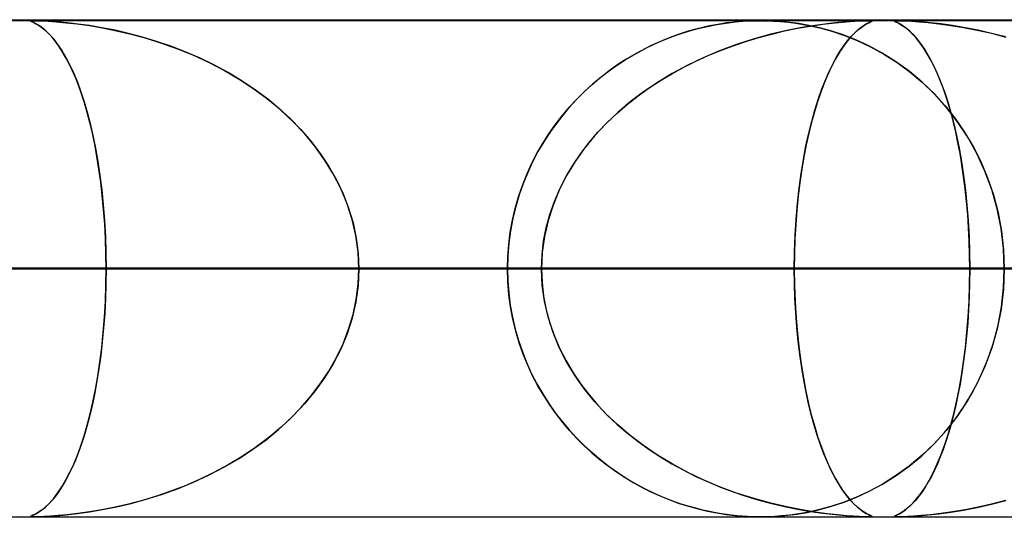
# Model space of a CAD drawing. Header units: millimetres. Extents: x -790 to 790, y -924 to 924.
# Tile 32 of 48: x 122 to 141, y 914 to 924. Entities that reach past the tile are written whole.
import ezdxf

# ---------------------------------------------------------------- set-up
doc = ezdxf.new("R2010")
doc.units = ezdxf.units.MM
doc.layers.add('HIDDEN', color=7, linetype='Continuous')
doc.layers.add('THICK', color=7, linetype='Continuous')

msp = doc.modelspace()

# ---------------------------------------------------------------- linework, layer by layer
at = {"layer": 'HIDDEN'}
for p, q in [((344.621, 923.99), (0, 923.99)), ((677, 923.99), (0, 923.99)), ((344.621, 923.99), (0, 923.99)), ((329.536, 923.98), (0, 923.98)), ((121.727, 923.975), (121.74, 923.979)), ((121.739, 923.966), (121.727, 923.975)), ((121.731, 923.977), (121.728, 923.974)), ((121.728, 923.974), (121.737, 923.967)), ((121.748, 923.979), (121.731, 923.977)), ((121.737, 923.967), (121.758, 923.957)), ((121.773, 923.95), (121.739, 923.966)), ((121.74, 923.979), (121.78, 923.98)), ((121.78, 923.98), (121.748, 923.979)), ((121.83, 923.979), (121.78, 923.98)), ((121.78, 923.98), (121.851, 923.979)), ((121.902, 923.977), (121.83, 923.979)), ((121.851, 923.979), (121.956, 923.975)), ((122, 923.973), (121.902, 923.977)), ((121.956, 923.975), (122.089, 923.968)), ((122.126, 923.966), (122, 923.973)), ((122.089, 923.968), (122.248, 923.957)), ((122.28, 923.954), (122.126, 923.966)), ((135.89, 923.954), (136.047, 923.968)), ((136.032, 923.966), (135.923, 923.957)), ((136.138, 923.973), (136.032, 923.966)), ((136.047, 923.968), (136.182, 923.975)), ((136.234, 923.977), (136.138, 923.973)), ((136.182, 923.975), (136.294, 923.979)), ((136.318, 923.979), (136.234, 923.977)), ((136.294, 923.979), (136.398, 923.98)), ((136.399, 923.98), (136.318, 923.979)), ((136.486, 923.979), (136.399, 923.98)), ((136.415, 923.98), (136.531, 923.978)), ((136.579, 923.977), (136.486, 923.979)), ((136.531, 923.978), (136.661, 923.973)), ((136.689, 923.972), (136.579, 923.977)), ((136.661, 923.973), (136.803, 923.964)), ((136.825, 923.962), (136.689, 923.972)), ((138.118, 923.956), (138.299, 923.969)), ((138.27, 923.967), (138.126, 923.957)), ((138.386, 923.973), (138.27, 923.967)), ((138.299, 923.969), (138.437, 923.976)), ((138.477, 923.977), (138.386, 923.973)), ((138.437, 923.976), (138.532, 923.979)), ((138.545, 923.979), (138.477, 923.977)), ((138.532, 923.979), (138.594, 923.98)), ((138.594, 923.98), (138.545, 923.979)), ((138.594, 923.98), (138.596, 923.98)), ((138.627, 923.979), (138.594, 923.98)), ((138.596, 923.98), (138.598, 923.98)), ((138.598, 923.98), (138.599, 923.98)), ((138.599, 923.98), (138.601, 923.98)), ((138.601, 923.98), (138.602, 923.98)), ((138.602, 923.98), (138.604, 923.98)), ((138.611, 923.955), (138.635, 923.966)), ((138.643, 923.97), (138.623, 923.96)), ((138.644, 923.977), (138.627, 923.979)), ((138.628, 923.979), (138.646, 923.976)), ((138.635, 923.966), (138.646, 923.973)), ((138.646, 923.976), (138.643, 923.97)), ((138.646, 923.973), (138.644, 923.977)), ((139.086, 923.976), (139.101, 923.979)), ((139.089, 923.977), (139.086, 923.973)), ((139.092, 923.969), (139.086, 923.976)), ((139.086, 923.973), (139.095, 923.967)), ((139.106, 923.979), (139.089, 923.977)), ((139.118, 923.956), (139.092, 923.969)), ((139.095, 923.967), (139.117, 923.957)), ((139.101, 923.979), (139.138, 923.98)), ((139.138, 923.98), (139.106, 923.979)), ((139.188, 923.979), (139.138, 923.98)), ((139.138, 923.98), (139.205, 923.979)), ((139.26, 923.977), (139.188, 923.979)), ((139.205, 923.979), (139.306, 923.975)), ((139.356, 923.973), (139.26, 923.977)), ((139.306, 923.975), (139.435, 923.969)), ((139.48, 923.966), (139.356, 923.973)), ((139.435, 923.969), (139.588, 923.958)), ((139.633, 923.955), (139.48, 923.966)), ((121.758, 923.957), (121.79, 923.942)), ((121.824, 923.924), (121.773, 923.95)), ((121.79, 923.942), (121.834, 923.919)), ((121.886, 923.889), (121.824, 923.924)), ((121.834, 923.919), (121.889, 923.887)), ((121.951, 923.843), (121.886, 923.889)), ((121.889, 923.887), (121.952, 923.842)), ((122.019, 923.788), (121.951, 923.843)), ((121.952, 923.842), (122.024, 923.784)), ((122.088, 923.723), (122.019, 923.788)), ((122.024, 923.784), (122.102, 923.709)), ((122.248, 923.957), (122.44, 923.939)), ((122.463, 923.937), (122.28, 923.954)), ((122.44, 923.939), (122.662, 923.914)), ((122.674, 923.913), (122.463, 923.937)), ((122.662, 923.914), (122.908, 923.88)), ((122.908, 923.88), (122.674, 923.913)), ((123.162, 923.838), (122.908, 923.88)), ((122.908, 923.88), (123.174, 923.835)), ((123.426, 923.786), (123.162, 923.838)), ((123.174, 923.835), (123.456, 923.779)), ((123.697, 923.723), (123.426, 923.786)), ((123.456, 923.779), (123.748, 923.71)), ((134.767, 923.709), (134.955, 923.769)), ((134.947, 923.766), (134.787, 923.716)), ((135.099, 923.809), (134.947, 923.766)), ((134.955, 923.769), (135.144, 923.821)), ((135.242, 923.845), (135.099, 923.809)), ((135.144, 923.821), (135.334, 923.866)), ((135.377, 923.875), (135.242, 923.845)), ((135.334, 923.866), (135.525, 923.903)), ((135.502, 923.899), (135.377, 923.875)), ((135.617, 923.919), (135.502, 923.899)), ((135.525, 923.903), (135.713, 923.933)), ((135.72, 923.934), (135.617, 923.919)), ((135.713, 923.933), (135.89, 923.954)), ((135.818, 923.946), (135.72, 923.934)), ((135.923, 923.957), (135.818, 923.946)), ((136.93, 923.783), (136.61, 923.707)), ((136.626, 923.711), (136.886, 923.773)), ((136.803, 923.964), (136.965, 923.948)), ((136.987, 923.945), (136.825, 923.962)), ((136.886, 923.773), (137.145, 923.826)), ((137.228, 923.841), (136.93, 923.783)), ((136.965, 923.948), (137.153, 923.922)), ((137.169, 923.92), (136.987, 923.945)), ((137.145, 923.826), (137.401, 923.87)), ((137.153, 923.922), (137.364, 923.885)), ((137.369, 923.884), (137.169, 923.92)), ((137.501, 923.886), (137.228, 923.841)), ((137.364, 923.885), (137.592, 923.834)), ((137.585, 923.836), (137.369, 923.884)), ((137.401, 923.87), (137.655, 923.907)), ((137.743, 923.919), (137.501, 923.886)), ((137.816, 923.773), (137.585, 923.836)), ((137.592, 923.834), (137.834, 923.767)), ((137.655, 923.907), (137.9, 923.936)), ((137.952, 923.942), (137.743, 923.919)), ((138.06, 923.692), (137.816, 923.773)), ((137.834, 923.767), (138.086, 923.683)), ((137.9, 923.936), (138.118, 923.956)), ((138.126, 923.957), (137.952, 923.942)), ((138.284, 923.725), (138.351, 923.788)), ((138.365, 923.799), (138.294, 923.735)), ((138.351, 923.788), (138.416, 923.839)), ((138.431, 923.851), (138.365, 923.799)), ((138.416, 923.839), (138.476, 923.882)), ((138.493, 923.891), (138.431, 923.851)), ((138.476, 923.882), (138.53, 923.914)), ((138.546, 923.923), (138.493, 923.891)), ((138.53, 923.914), (138.576, 923.938)), ((138.59, 923.945), (138.546, 923.923)), ((138.576, 923.938), (138.611, 923.955)), ((138.623, 923.96), (138.59, 923.945)), ((139.117, 923.957), (139.149, 923.942)), ((139.16, 923.936), (139.118, 923.956)), ((139.149, 923.942), (139.193, 923.919)), ((139.213, 923.907), (139.16, 923.936)), ((139.193, 923.919), (139.248, 923.886)), ((139.271, 923.87), (139.213, 923.907)), ((139.248, 923.886), (139.312, 923.841)), ((139.332, 923.826), (139.271, 923.87)), ((139.312, 923.841), (139.384, 923.783)), ((139.394, 923.773), (139.332, 923.826)), ((139.384, 923.783), (139.462, 923.707)), ((139.458, 923.711), (139.394, 923.773)), ((139.588, 923.958), (139.772, 923.942)), ((139.816, 923.938), (139.633, 923.955)), ((139.772, 923.942), (139.986, 923.919)), ((140.025, 923.914), (139.816, 923.938)), ((139.986, 923.919), (140.225, 923.886)), ((140.259, 923.882), (140.025, 923.914)), ((140.225, 923.886), (140.484, 923.844)), ((140.512, 923.839), (140.259, 923.882)), ((140.484, 923.844), (140.757, 923.791)), ((140.775, 923.788), (140.512, 923.839)), ((140.757, 923.791), (141.041, 923.727)), ((141.046, 923.725), (140.775, 923.788)), ((122.158, 923.648), (122.088, 923.723)), ((122.102, 923.709), (122.185, 923.616)), ((122.227, 923.564), (122.158, 923.648)), ((122.185, 923.616), (122.271, 923.504)), ((123.975, 923.649), (123.697, 923.723)), ((123.748, 923.71), (124.051, 923.627)), ((124.258, 923.564), (123.975, 923.649)), ((124.051, 923.627), (124.362, 923.529)), ((134.448, 923.588), (134.27, 923.51)), ((134.395, 923.566), (134.58, 923.641)), ((134.621, 923.657), (134.448, 923.588)), ((134.58, 923.641), (134.767, 923.709)), ((134.787, 923.716), (134.621, 923.657)), ((136.27, 923.614), (135.921, 923.501)), ((136.108, 923.564), (136.367, 923.642)), ((136.61, 923.707), (136.27, 923.614)), ((136.367, 923.642), (136.626, 923.711)), ((138.314, 923.592), (138.06, 923.692)), ((138.144, 923.57), (138.066, 923.466)), ((138.086, 923.683), (138.345, 923.579)), ((138.142, 923.567), (138.214, 923.652)), ((138.22, 923.659), (138.144, 923.57)), ((138.214, 923.652), (138.284, 923.725)), ((138.294, 923.735), (138.22, 923.659)), ((138.577, 923.472), (138.314, 923.592)), ((138.345, 923.579), (138.61, 923.455)), ((139.522, 923.642), (139.458, 923.711)), ((139.462, 923.707), (139.546, 923.614)), ((139.586, 923.564), (139.522, 923.642)), ((139.546, 923.614), (139.632, 923.501)), ((141.041, 923.727), (141.334, 923.649)), ((141.324, 923.652), (141.046, 923.725)), ((122.296, 923.469), (122.227, 923.564)), ((122.271, 923.504), (122.356, 923.377)), ((122.365, 923.363), (122.296, 923.469)), ((122.356, 923.377), (122.438, 923.237)), ((124.544, 923.466), (124.258, 923.564)), ((124.362, 923.529), (124.68, 923.415)), ((124.832, 923.355), (124.544, 923.466)), ((124.68, 923.415), (125.001, 923.283)), ((133.854, 923.296), (134.032, 923.394)), ((134.087, 923.422), (133.901, 923.322)), ((134.032, 923.394), (134.212, 923.484)), ((134.27, 923.51), (134.087, 923.422)), ((134.212, 923.484), (134.395, 923.566)), ((135.579, 923.374), (135.248, 923.234)), ((135.348, 923.278), (135.599, 923.382)), ((135.921, 923.501), (135.579, 923.374)), ((135.599, 923.382), (135.852, 923.477)), ((135.852, 923.477), (136.108, 923.564)), ((138.066, 923.466), (137.987, 923.346)), ((137.995, 923.359), (138.069, 923.47)), ((138.069, 923.47), (138.142, 923.567)), ((138.845, 923.328), (138.577, 923.472)), ((138.61, 923.455), (138.879, 923.308)), ((139.649, 923.477), (139.586, 923.564)), ((139.632, 923.501), (139.717, 923.374)), ((139.712, 923.382), (139.649, 923.477)), ((139.774, 923.278), (139.712, 923.382)), ((139.717, 923.374), (139.799, 923.234)), ((122.432, 923.248), (122.365, 923.363)), ((122.499, 923.122), (122.432, 923.248)), ((122.438, 923.237), (122.518, 923.084)), ((125.122, 923.23), (124.832, 923.355)), ((125.001, 923.283), (125.319, 923.136)), ((125.411, 923.09), (125.122, 923.23)), ((133.506, 923.077), (133.678, 923.19)), ((133.715, 923.213), (133.534, 923.096)), ((133.678, 923.19), (133.854, 923.296)), ((133.901, 923.322), (133.715, 923.213)), ((135.248, 923.234), (134.929, 923.081)), ((135.101, 923.166), (135.348, 923.278)), ((137.907, 923.21), (137.828, 923.059)), ((137.846, 923.095), (137.921, 923.234)), ((137.987, 923.346), (137.907, 923.21)), ((137.921, 923.234), (137.995, 923.359)), ((139.116, 923.158), (138.845, 923.328)), ((138.879, 923.308), (139.149, 923.136)), ((139.836, 923.166), (139.774, 923.278)), ((139.799, 923.234), (139.879, 923.081)), ((122.564, 922.985), (122.499, 923.122)), ((122.518, 923.084), (122.594, 922.918)), ((122.628, 922.838), (122.564, 922.985)), ((125.319, 923.136), (125.625, 922.976)), ((125.697, 922.935), (125.411, 923.09)), ((125.625, 922.976), (125.917, 922.805)), ((133.337, 922.956), (133.506, 923.077)), ((133.534, 923.096), (133.358, 922.972)), ((134.621, 922.914), (134.859, 923.044)), ((134.929, 923.081), (134.622, 922.915)), ((134.859, 923.044), (135.101, 923.166)), ((137.828, 923.059), (137.752, 922.898)), ((137.772, 922.941), (137.846, 923.095)), ((139.386, 922.963), (139.116, 923.158)), ((139.149, 923.136), (139.41, 922.944)), ((139.896, 923.044), (139.836, 923.166)), ((139.879, 923.081), (139.955, 922.915)), ((139.956, 922.914), (139.896, 923.044)), ((122.594, 922.918), (122.667, 922.74)), ((122.69, 922.68), (122.628, 922.838)), ((125.978, 922.766), (125.697, 922.935)), ((125.917, 922.805), (126.196, 922.622)), ((133.011, 922.691), (133.172, 922.828)), ((133.188, 922.84), (133.023, 922.702)), ((133.172, 922.828), (133.337, 922.956)), ((133.358, 922.972), (133.188, 922.84)), ((134.622, 922.915), (134.329, 922.737)), ((134.388, 922.774), (134.621, 922.914)), ((137.752, 922.898), (137.68, 922.726)), ((137.699, 922.772), (137.772, 922.941)), ((139.65, 922.743), (139.386, 922.963)), ((139.41, 922.944), (139.658, 922.735)), ((139.955, 922.915), (140.028, 922.737)), ((140.014, 922.774), (139.956, 922.914)), ((122.667, 922.74), (122.737, 922.551)), ((122.751, 922.51), (122.69, 922.68)), ((126.251, 922.583), (125.978, 922.766)), ((126.196, 922.622), (126.46, 922.429)), ((126.514, 922.386), (126.251, 922.583)), ((132.853, 922.546), (133.011, 922.691)), ((133.023, 922.702), (132.864, 922.556)), ((133.94, 922.467), (134.161, 922.626)), ((134.329, 922.737), (134.049, 922.547)), ((134.161, 922.626), (134.388, 922.774)), ((137.559, 922.392), (137.627, 922.589)), ((137.68, 922.726), (137.611, 922.543)), ((137.627, 922.589), (137.699, 922.772)), ((139.902, 922.5), (139.65, 922.743)), ((139.658, 922.735), (139.892, 922.51)), ((140.07, 922.626), (140.014, 922.774)), ((140.028, 922.737), (140.098, 922.547)), ((140.125, 922.467), (140.07, 922.626)), ((122.737, 922.551), (122.803, 922.35)), ((122.809, 922.329), (122.751, 922.51)), ((126.46, 922.429), (126.709, 922.225)), ((126.767, 922.174), (126.514, 922.386)), ((132.552, 922.232), (132.7, 922.393)), ((132.711, 922.404), (132.564, 922.245)), ((132.7, 922.393), (132.853, 922.546)), ((132.864, 922.556), (132.711, 922.404)), ((133.726, 922.299), (133.94, 922.467)), ((134.049, 922.547), (133.783, 922.346)), ((137.492, 922.181), (137.559, 922.392)), ((137.611, 922.543), (137.545, 922.35)), ((139.892, 922.51), (140.111, 922.269)), ((140.14, 922.234), (139.902, 922.5)), ((140.098, 922.547), (140.164, 922.346)), ((140.178, 922.299), (140.125, 922.467)), ((122.803, 922.35), (122.865, 922.137)), ((122.865, 922.136), (122.809, 922.329)), ((126.709, 922.225), (126.942, 922.011)), ((132.41, 922.063), (132.552, 922.232)), ((132.564, 922.245), (132.424, 922.08)), ((133.519, 922.121), (133.726, 922.299)), ((133.783, 922.346), (133.532, 922.133)), ((137.545, 922.35), (137.483, 922.148)), ((140.111, 922.269), (140.314, 922.012)), ((140.362, 921.946), (140.14, 922.234)), ((140.164, 922.346), (140.226, 922.133)), ((140.23, 922.121), (140.178, 922.299)), ((122.865, 922.137), (122.924, 921.911)), ((122.919, 921.932), (122.865, 922.136)), ((127.007, 921.948), (126.767, 922.174)), ((126.942, 922.011), (127.161, 921.788)), ((132.274, 921.886), (132.41, 922.063)), ((132.424, 922.08), (132.29, 921.908)), ((133.532, 922.133), (133.294, 921.907)), ((133.321, 921.933), (133.519, 922.121)), ((137.483, 922.148), (137.424, 921.937)), ((137.429, 921.955), (137.492, 922.181)), ((140.226, 922.133), (140.285, 921.907)), ((140.279, 921.933), (140.23, 922.121)), ((140.314, 922.012), (140.502, 921.74)), ((122.97, 921.715), (122.919, 921.932)), ((122.924, 921.911), (122.979, 921.671)), ((127.232, 921.708), (127.007, 921.948)), ((127.161, 921.788), (127.364, 921.553)), ((132.144, 921.701), (132.274, 921.886)), ((132.29, 921.908), (132.163, 921.729)), ((133.294, 921.907), (133.071, 921.667)), ((133.132, 921.735), (133.321, 921.933)), ((137.37, 921.714), (137.429, 921.955)), ((137.424, 921.937), (137.37, 921.716)), ((140.326, 921.735), (140.279, 921.933)), ((140.285, 921.907), (140.341, 921.667)), ((140.567, 921.636), (140.362, 921.946)), ((123.017, 921.486), (122.97, 921.715)), ((122.979, 921.671), (123.031, 921.417)), ((127.443, 921.453), (127.232, 921.708)), ((132.022, 921.509), (132.144, 921.701)), ((132.163, 921.729), (132.042, 921.542)), ((133.071, 921.667), (132.863, 921.413)), ((132.953, 921.527), (133.132, 921.735)), ((137.314, 921.46), (137.37, 921.714)), ((137.37, 921.716), (137.319, 921.485)), ((140.37, 921.527), (140.326, 921.735)), ((140.341, 921.667), (140.392, 921.413)), ((140.502, 921.74), (140.673, 921.452)), ((140.751, 921.305), (140.567, 921.636)), ((123.061, 921.246), (123.017, 921.486)), ((123.031, 921.417), (123.078, 921.149)), ((127.364, 921.553), (127.551, 921.307)), ((127.636, 921.184), (127.443, 921.453)), ((131.907, 921.308), (132.022, 921.509)), ((132.042, 921.542), (131.927, 921.346)), ((132.863, 921.413), (132.673, 921.145)), ((132.786, 921.309), (132.953, 921.527)), ((137.263, 921.19), (137.314, 921.46)), ((137.319, 921.485), (137.273, 921.243)), ((140.412, 921.309), (140.37, 921.527)), ((140.392, 921.413), (140.44, 921.145)), ((140.673, 921.452), (140.828, 921.145)), ((123.102, 920.995), (123.061, 921.246)), ((127.551, 921.307), (127.722, 921.048)), ((131.8, 921.101), (131.907, 921.308)), ((131.927, 921.346), (131.82, 921.141)), ((132.632, 921.081), (132.786, 921.309)), ((137.273, 921.243), (137.23, 920.99)), ((140.45, 921.081), (140.412, 921.309)), ((140.912, 920.954), (140.751, 921.305)), ((123.078, 921.149), (123.12, 920.868)), ((127.809, 920.901), (127.636, 921.184)), ((127.722, 921.048), (127.876, 920.778)), ((131.703, 920.886), (131.8, 921.101)), ((131.82, 921.141), (131.721, 920.929)), ((132.492, 920.845), (132.632, 921.081)), ((132.673, 921.145), (132.502, 920.865)), ((137.217, 920.907), (137.263, 921.19)), ((140.44, 921.145), (140.482, 920.865)), ((140.484, 920.845), (140.45, 921.081)), ((140.828, 921.145), (140.966, 920.819)), ((123.138, 920.733), (123.102, 920.995)), ((123.12, 920.868), (123.157, 920.576)), ((127.961, 920.606), (127.809, 920.901)), ((131.615, 920.664), (131.703, 920.886)), ((131.721, 920.929), (131.631, 920.708)), ((132.502, 920.865), (132.354, 920.573)), ((132.366, 920.6), (132.492, 920.845)), ((137.177, 920.611), (137.217, 920.907)), ((137.23, 920.99), (137.192, 920.726)), ((140.482, 920.865), (140.519, 920.573)), ((140.515, 920.6), (140.484, 920.845)), ((141.049, 920.584), (140.912, 920.954)), ((140.966, 920.819), (141.083, 920.475)), ((123.169, 920.461), (123.138, 920.733)), ((127.876, 920.778), (128.009, 920.498)), ((128.089, 920.298), (127.961, 920.606)), ((131.537, 920.436), (131.615, 920.664)), ((131.631, 920.708), (131.551, 920.479)), ((132.258, 920.346), (132.366, 920.6)), ((137.143, 920.303), (137.177, 920.611)), ((137.192, 920.726), (137.159, 920.453)), ((140.542, 920.346), (140.515, 920.6)), ((123.157, 920.576), (123.188, 920.273)), ((123.196, 920.179), (123.169, 920.461)), ((128.009, 920.498), (128.121, 920.208)), ((131.47, 920.203), (131.537, 920.436)), ((131.551, 920.479), (131.481, 920.244)), ((132.354, 920.573), (132.229, 920.27)), ((137.159, 920.453), (137.131, 920.171)), ((140.519, 920.573), (140.549, 920.27)), ((141.158, 920.198), (141.049, 920.584)), ((141.083, 920.475), (141.177, 920.117)), ((123.188, 920.273), (123.212, 919.962)), ((128.191, 919.981), (128.089, 920.298)), ((128.121, 920.208), (128.209, 919.911)), ((131.481, 920.244), (131.423, 920.002)), ((132.229, 920.27), (132.13, 919.96)), ((132.166, 920.084), (132.258, 920.346)), ((137.116, 919.984), (137.143, 920.303)), ((140.565, 920.084), (140.542, 920.346)), ((140.549, 920.27), (140.574, 919.96)), ((123.217, 919.888), (123.196, 920.179)), ((131.415, 919.965), (131.47, 920.203)), ((132.094, 919.816), (132.166, 920.084)), ((137.131, 920.171), (137.109, 919.883)), ((140.583, 919.816), (140.565, 920.084)), ((141.237, 919.802), (141.158, 920.198)), ((141.177, 920.117), (141.246, 919.748)), ((123.212, 919.962), (123.23, 919.642)), ((123.232, 919.592), (123.217, 919.888)), ((128.265, 919.656), (128.191, 919.981)), ((128.209, 919.911), (128.274, 919.608)), ((131.371, 919.724), (131.415, 919.965)), ((131.423, 920.002), (131.376, 919.756)), ((132.041, 919.543), (132.094, 919.816)), ((132.13, 919.96), (132.058, 919.642)), ((137.109, 919.883), (137.093, 919.588)), ((137.096, 919.659), (137.116, 919.984)), ((140.574, 919.96), (140.592, 919.642)), ((140.596, 919.543), (140.583, 919.816)), ((123.23, 919.642), (123.241, 919.317)), ((128.311, 919.326), (128.265, 919.656)), ((131.34, 919.481), (131.371, 919.724)), ((131.376, 919.756), (131.342, 919.505)), ((132.058, 919.642), (132.014, 919.317)), ((137.084, 919.327), (137.096, 919.659)), ((140.592, 919.642), (140.603, 919.317)), ((141.285, 919.398), (141.237, 919.802)), ((141.246, 919.748), (141.287, 919.372)), ((123.241, 919.292), (123.232, 919.592)), ((128.274, 919.608), (128.313, 919.3)), ((131.321, 919.236), (131.34, 919.481)), ((131.342, 919.505), (131.322, 919.249)), ((132.01, 919.268), (132.041, 919.543)), ((137.093, 919.588), (137.083, 919.29)), ((140.604, 919.268), (140.596, 919.543)), ((123.241, 919.317), (123.245, 918.99)), ((123.245, 918.99), (123.241, 919.292)), ((128.326, 918.99), (128.311, 919.326)), ((128.313, 919.3), (128.326, 918.99)), ((131.322, 919.249), (131.315, 918.99)), ((131.315, 918.99), (131.321, 919.236)), ((132.014, 919.317), (131.999, 918.99)), ((131.999, 918.99), (132.01, 919.268)), ((137.08, 918.99), (137.084, 919.327)), ((137.083, 919.29), (137.08, 918.99)), ((140.603, 919.317), (140.606, 918.99)), ((140.606, 918.99), (140.604, 919.268)), ((141.302, 918.99), (141.285, 919.398)), ((141.287, 919.372), (141.302, 918.99)), ((137.08, 918.99), (0, 918.99)), ((0, 918.99), (131.999, 918.99)), ((0, 918.99), (137.08, 918.99)), ((131.999, 918.99), (0, 918.99)), ((154.441, 918.99), (0, 918.99)), ((0, 918.99), (149.36, 918.99)), ((0, 918.99), (154.441, 918.99)), ((149.36, 918.99), (0, 918.99)), ((171.801, 918.99), (0, 918.99)), ((0, 918.99), (166.72, 918.99)), ((0, 918.99), (171.801, 918.99)), ((166.72, 918.99), (0, 918.99)), ((189.161, 918.99), (0, 918.99)), ((0, 918.99), (184.08, 918.99)), ((0, 918.99), (189.161, 918.99)), ((184.08, 918.99), (0, 918.99)), ((206.521, 918.99), (0, 918.99)), ((0, 918.99), (201.44, 918.99)), ((0, 918.99), (206.521, 918.99)), ((201.44, 918.99), (0, 918.99)), ((223.88, 918.99), (0, 918.99)), ((0, 918.99), (218.8, 918.99)), ((0, 918.99), (223.88, 918.99)), ((218.8, 918.99), (0, 918.99)), ((241.24, 918.99), (0, 918.99)), ((0, 918.99), (236.159, 918.99)), ((0, 918.99), (241.24, 918.99)), ((236.159, 918.99), (0, 918.99)), ((258.599, 918.99), (0, 918.99)), ((0, 918.99), (253.518, 918.99)), ((0, 918.99), (258.599, 918.99)), ((253.518, 918.99), (0, 918.99)), ((275.958, 918.99), (0, 918.99)), ((0, 918.99), (270.877, 918.99)), ((0, 918.99), (275.958, 918.99)), ((270.877, 918.99), (0, 918.99)), ((293.317, 918.99), (0, 918.99)), ((0, 918.99), (288.236, 918.99)), ((0, 918.99), (293.317, 918.99)), ((288.236, 918.99), (0, 918.99)), ((310.676, 918.99), (0, 918.99)), ((0, 918.99), (305.595, 918.99)), ((0, 918.99), (310.676, 918.99)), ((305.595, 918.99), (0, 918.99)), ((328.035, 918.99), (0, 918.99)), ((0, 918.99), (322.954, 918.99)), ((0, 918.99), (328.035, 918.99)), ((322.954, 918.99), (0, 918.99)), ((71.148, 918.99), (131.315, 918.99)), ((131.315, 918.99), (71.148, 918.99)), ((141.302, 918.99), (76.232, 918.99)), ((76.232, 918.99), (141.302, 918.99)), ((88.517, 918.99), (165.434, 918.99)), ((165.434, 918.99), (88.517, 918.99)), ((175.419, 918.99), (93.599, 918.99)), ((93.599, 918.99), (175.419, 918.99)), ((105.882, 918.99), (199.547, 918.99)), ((199.547, 918.99), (105.882, 918.99)), ((131.315, 918.99), (107.173, 918.99)), ((107.173, 918.99), (131.315, 918.99)), ((209.53, 918.99), (110.963, 918.99)), ((110.963, 918.99), (209.53, 918.99)), ((110.963, 918.99), (123.245, 918.99)), ((123.245, 918.99), (110.963, 918.99)), ((131.999, 918.99), (119.718, 918.99)), ((119.718, 918.99), (131.999, 918.99)), ((123.241, 918.663), (123.245, 918.99)), ((123.245, 918.99), (123.241, 918.688)), ((123.245, 918.99), (233.657, 918.99)), ((233.657, 918.99), (123.245, 918.99)), ((128.326, 918.99), (128.311, 918.654)), ((128.313, 918.68), (128.326, 918.99)), ((243.639, 918.99), (128.326, 918.99)), ((128.326, 918.99), (243.639, 918.99)), ((128.326, 918.99), (140.606, 918.99)), ((140.606, 918.99), (128.326, 918.99)), ((131.315, 918.99), (131.321, 918.744)), ((131.322, 918.731), (131.315, 918.99)), ((131.999, 918.99), (132.01, 918.712)), ((132.014, 918.663), (131.999, 918.99)), ((137.083, 918.691), (137.08, 918.99)), ((137.08, 918.99), (137.084, 918.654)), ((149.36, 918.99), (137.08, 918.99)), ((137.08, 918.99), (149.36, 918.99)), ((140.603, 918.663), (140.606, 918.99)), ((140.606, 918.99), (140.604, 918.712)), ((140.606, 918.99), (267.763, 918.99)), ((267.763, 918.99), (140.606, 918.99)), ((141.302, 918.99), (141.285, 918.582)), ((141.287, 918.606), (141.302, 918.99)), ((123.23, 918.338), (123.241, 918.663)), ((123.241, 918.688), (123.232, 918.388)), ((128.311, 918.654), (128.265, 918.324)), ((128.274, 918.372), (128.313, 918.68)), ((131.321, 918.744), (131.34, 918.499)), ((131.342, 918.475), (131.322, 918.731)), ((132.01, 918.712), (132.041, 918.437)), ((132.058, 918.338), (132.014, 918.663)), ((137.093, 918.395), (137.083, 918.691)), ((137.084, 918.654), (137.096, 918.324)), ((140.592, 918.338), (140.603, 918.663)), ((140.604, 918.712), (140.596, 918.437)), ((131.34, 918.499), (131.371, 918.256)), ((131.376, 918.224), (131.342, 918.475)), ((132.041, 918.437), (132.094, 918.164)), ((140.596, 918.437), (140.583, 918.164)), ((141.285, 918.582), (141.237, 918.178)), ((141.245, 918.227), (141.287, 918.606)), ((123.212, 918.018), (123.23, 918.338)), ((123.232, 918.388), (123.217, 918.092)), ((128.265, 918.324), (128.191, 917.999)), ((128.209, 918.069), (128.274, 918.372)), ((131.371, 918.256), (131.415, 918.015)), ((131.423, 917.978), (131.376, 918.224)), ((132.13, 918.02), (132.058, 918.338)), ((137.109, 918.102), (137.093, 918.395)), ((137.096, 918.324), (137.116, 918)), ((140.574, 918.02), (140.592, 918.338)), ((141.176, 917.857), (141.245, 918.227)), ((123.217, 918.092), (123.196, 917.801)), ((128.121, 917.772), (128.209, 918.069)), ((132.094, 918.164), (132.166, 917.896)), ((137.13, 917.815), (137.109, 918.102)), ((140.583, 918.164), (140.565, 917.896)), ((141.237, 918.178), (141.158, 917.782)), ((123.188, 917.707), (123.212, 918.018)), ((128.191, 917.999), (128.089, 917.682)), ((131.415, 918.015), (131.47, 917.777)), ((131.481, 917.736), (131.423, 917.978)), ((132.229, 917.71), (132.13, 918.02)), ((132.166, 917.896), (132.258, 917.634)), ((137.116, 918), (137.143, 917.682)), ((140.565, 917.896), (140.542, 917.634)), ((140.549, 917.71), (140.574, 918.02)), ((141.081, 917.497), (141.176, 917.857)), ((123.157, 917.404), (123.188, 917.707)), ((123.196, 917.801), (123.169, 917.519)), ((128.089, 917.682), (127.961, 917.374)), ((128.009, 917.482), (128.121, 917.772)), ((131.47, 917.777), (131.537, 917.544)), ((131.551, 917.501), (131.481, 917.736)), ((132.354, 917.407), (132.229, 917.71)), ((132.258, 917.634), (132.366, 917.38)), ((137.158, 917.534), (137.13, 917.815)), ((137.143, 917.682), (137.176, 917.375)), ((140.542, 917.634), (140.515, 917.38)), ((140.519, 917.407), (140.549, 917.71)), ((141.158, 917.782), (141.049, 917.396)), ((123.169, 917.519), (123.138, 917.247)), ((127.876, 917.202), (128.009, 917.482)), ((131.537, 917.544), (131.615, 917.316)), ((131.631, 917.272), (131.551, 917.501)), ((137.191, 917.262), (137.158, 917.534)), ((140.962, 917.151), (141.081, 917.497)), ((123.138, 917.247), (123.102, 916.985)), ((123.12, 917.112), (123.157, 917.404)), ((127.961, 917.374), (127.809, 917.079)), ((131.615, 917.316), (131.703, 917.094)), ((131.721, 917.051), (131.631, 917.272)), ((132.502, 917.115), (132.354, 917.407)), ((132.366, 917.38), (132.492, 917.135)), ((137.176, 917.375), (137.216, 917.08)), ((137.228, 917), (137.191, 917.262)), ((140.482, 917.115), (140.519, 917.407)), ((140.515, 917.38), (140.484, 917.135)), ((141.049, 917.396), (140.912, 917.026)), ((123.078, 916.831), (123.12, 917.112)), ((127.809, 917.079), (127.636, 916.796)), ((127.722, 916.932), (127.876, 917.202)), ((131.703, 917.094), (131.8, 916.879)), ((131.82, 916.839), (131.721, 917.051)), ((132.492, 917.135), (132.632, 916.899)), ((132.673, 916.835), (132.502, 917.115)), ((137.216, 917.08), (137.262, 916.797)), ((140.44, 916.835), (140.482, 917.115)), ((140.484, 917.135), (140.45, 916.899)), ((140.823, 916.824), (140.962, 917.151)), ((123.102, 916.985), (123.061, 916.734)), ((127.551, 916.673), (127.722, 916.932)), ((131.8, 916.879), (131.907, 916.672)), ((131.927, 916.634), (131.82, 916.839)), ((132.632, 916.899), (132.786, 916.671)), ((137.271, 916.748), (137.228, 917)), ((140.45, 916.899), (140.412, 916.671)), ((140.912, 917.026), (140.751, 916.675)), ((123.061, 916.734), (123.017, 916.494)), ((123.031, 916.563), (123.078, 916.831)), ((127.364, 916.427), (127.551, 916.673)), ((127.636, 916.796), (127.443, 916.527)), ((131.907, 916.672), (132.022, 916.471)), ((132.863, 916.567), (132.673, 916.835)), ((132.786, 916.671), (132.953, 916.453)), ((137.262, 916.797), (137.313, 916.529)), ((137.317, 916.507), (137.271, 916.748)), ((140.412, 916.671), (140.37, 916.453)), ((140.392, 916.567), (140.44, 916.835)), ((140.751, 916.675), (140.567, 916.344)), ((140.666, 916.516), (140.823, 916.824)), ((123.017, 916.494), (122.97, 916.265)), ((122.979, 916.309), (123.031, 916.563)), ((127.443, 916.527), (127.232, 916.272)), ((132.042, 916.438), (131.927, 916.634)), ((132.022, 916.471), (132.144, 916.279)), ((133.071, 916.313), (132.863, 916.567)), ((132.953, 916.453), (133.132, 916.245)), ((137.313, 916.529), (137.368, 916.274)), ((137.367, 916.276), (137.317, 916.507)), ((140.37, 916.453), (140.326, 916.245)), ((140.341, 916.313), (140.392, 916.567)), ((140.493, 916.227), (140.666, 916.516)), ((122.97, 916.265), (122.919, 916.048)), ((122.924, 916.069), (122.979, 916.309)), ((127.232, 916.272), (127.007, 916.032)), ((127.161, 916.192), (127.364, 916.427)), ((132.163, 916.251), (132.042, 916.438)), ((132.144, 916.279), (132.274, 916.094)), ((132.29, 916.072), (132.163, 916.251)), ((133.294, 916.073), (133.071, 916.313)), ((133.132, 916.245), (133.321, 916.047)), ((137.421, 916.056), (137.367, 916.276)), ((137.368, 916.274), (137.427, 916.034)), ((140.326, 916.245), (140.279, 916.047)), ((140.285, 916.073), (140.341, 916.313)), ((140.567, 916.344), (140.362, 916.034)), ((122.865, 915.843), (122.924, 916.069)), ((122.919, 916.048), (122.865, 915.844)), ((126.942, 915.969), (127.161, 916.192)), ((132.274, 916.094), (132.41, 915.917)), ((132.424, 915.9), (132.29, 916.072)), ((133.532, 915.847), (133.294, 916.073)), ((133.321, 916.047), (133.519, 915.859)), ((137.479, 915.845), (137.421, 916.056)), ((140.226, 915.847), (140.285, 916.073)), ((140.279, 916.047), (140.23, 915.859)), ((140.304, 915.954), (140.493, 916.227)), ((126.709, 915.755), (126.942, 915.969)), ((127.007, 916.032), (126.767, 915.806)), ((132.41, 915.917), (132.552, 915.748)), ((132.564, 915.734), (132.424, 915.9)), ((133.519, 915.859), (133.726, 915.681)), ((137.427, 916.034), (137.49, 915.809)), ((140.099, 915.697), (140.304, 915.954)), ((140.362, 916.034), (140.14, 915.746)), ((140.23, 915.859), (140.178, 915.681)), ((122.809, 915.651), (122.751, 915.47)), ((122.803, 915.63), (122.865, 915.843)), ((122.865, 915.844), (122.809, 915.651)), ((126.46, 915.551), (126.709, 915.755)), ((126.767, 915.806), (126.514, 915.594)), ((132.552, 915.748), (132.7, 915.587)), ((132.711, 915.576), (132.564, 915.734)), ((133.783, 915.634), (133.532, 915.847)), ((133.726, 915.681), (133.94, 915.513)), ((137.54, 915.644), (137.479, 915.845)), ((137.49, 915.809), (137.555, 915.597)), ((139.878, 915.455), (140.099, 915.697)), ((140.14, 915.746), (139.902, 915.48)), ((140.178, 915.681), (140.125, 915.513)), ((140.164, 915.634), (140.226, 915.847)), ((122.751, 915.47), (122.69, 915.3)), ((122.737, 915.429), (122.803, 915.63)), ((126.196, 915.358), (126.46, 915.551)), ((126.514, 915.594), (126.251, 915.397)), ((132.7, 915.587), (132.853, 915.434)), ((132.864, 915.424), (132.711, 915.576)), ((134.049, 915.433), (133.783, 915.634)), ((133.94, 915.513), (134.161, 915.354)), ((137.605, 915.451), (137.54, 915.644)), ((137.555, 915.597), (137.624, 915.4)), ((139.642, 915.23), (139.878, 915.455)), ((139.902, 915.48), (139.65, 915.237)), ((140.125, 915.513), (140.07, 915.354)), ((140.098, 915.433), (140.164, 915.634)), ((122.69, 915.3), (122.628, 915.142)), ((122.667, 915.24), (122.737, 915.429)), ((125.917, 915.175), (126.196, 915.358)), ((126.251, 915.397), (125.978, 915.214)), ((132.853, 915.434), (133.011, 915.289)), ((133.023, 915.278), (132.864, 915.424)), ((133.011, 915.289), (133.172, 915.152)), ((133.188, 915.14), (133.023, 915.278)), ((134.329, 915.243), (134.049, 915.433)), ((134.161, 915.354), (134.388, 915.206)), ((137.674, 915.269), (137.605, 915.451)), ((137.624, 915.4), (137.695, 915.217)), ((137.746, 915.097), (137.674, 915.269)), ((140.07, 915.354), (140.014, 915.206)), ((140.028, 915.243), (140.098, 915.433)), ((122.518, 914.896), (122.594, 915.062)), ((122.628, 915.142), (122.564, 914.995)), ((122.594, 915.062), (122.667, 915.24)), ((125.625, 915.004), (125.917, 915.175)), ((125.978, 915.214), (125.697, 915.045)), ((133.172, 915.152), (133.337, 915.024)), ((133.358, 915.008), (133.188, 915.14)), ((134.622, 915.065), (134.329, 915.243)), ((134.388, 915.206), (134.621, 915.066)), ((134.621, 915.066), (134.859, 914.936)), ((134.929, 914.899), (134.622, 915.065)), ((137.695, 915.217), (137.768, 915.048)), ((137.821, 914.935), (137.746, 915.097)), ((139.65, 915.237), (139.386, 915.017)), ((139.391, 915.021), (139.642, 915.23)), ((139.879, 914.899), (139.955, 915.065)), ((139.956, 915.066), (139.896, 914.936)), ((139.955, 915.065), (140.028, 915.243)), ((140.014, 915.206), (139.956, 915.066)), ((122.438, 914.743), (122.518, 914.896)), ((122.564, 914.995), (122.499, 914.858)), ((125.411, 914.89), (125.122, 914.75)), ((125.319, 914.844), (125.625, 915.004)), ((125.697, 915.045), (125.411, 914.89)), ((133.337, 915.024), (133.506, 914.903)), ((133.534, 914.884), (133.358, 915.008)), ((133.506, 914.903), (133.678, 914.79)), ((133.715, 914.767), (133.534, 914.884)), ((134.859, 914.936), (135.101, 914.814)), ((135.248, 914.746), (134.929, 914.899)), ((137.768, 915.048), (137.841, 914.894)), ((137.899, 914.784), (137.821, 914.935)), ((137.841, 914.894), (137.916, 914.755)), ((139.386, 915.017), (139.116, 914.822)), ((139.127, 914.829), (139.391, 915.021)), ((139.799, 914.746), (139.879, 914.899)), ((139.896, 914.936), (139.836, 914.814)), ((122.356, 914.603), (122.438, 914.743)), ((122.432, 914.732), (122.365, 914.617)), ((122.499, 914.858), (122.432, 914.732)), ((124.68, 914.565), (125.001, 914.697)), ((125.122, 914.75), (124.832, 914.625)), ((125.001, 914.697), (125.319, 914.844)), ((133.678, 914.79), (133.854, 914.684)), ((133.901, 914.658), (133.715, 914.767)), ((133.854, 914.684), (134.032, 914.586)), ((135.101, 914.814), (135.348, 914.702)), ((135.579, 914.606), (135.248, 914.746)), ((135.348, 914.702), (135.599, 914.598)), ((137.979, 914.648), (137.899, 914.784)), ((137.916, 914.755), (137.99, 914.629)), ((139.116, 914.822), (138.845, 914.652)), ((138.855, 914.659), (139.127, 914.829)), ((139.774, 914.702), (139.712, 914.598)), ((139.717, 914.606), (139.799, 914.746)), ((139.836, 914.814), (139.774, 914.702)), ((122.185, 914.364), (122.271, 914.476)), ((122.296, 914.511), (122.227, 914.416)), ((122.271, 914.476), (122.356, 914.603)), ((122.365, 914.617), (122.296, 914.511)), ((124.544, 914.514), (124.258, 914.416)), ((124.362, 914.451), (124.68, 914.565)), ((124.832, 914.625), (124.544, 914.514)), ((134.087, 914.558), (133.901, 914.658)), ((134.032, 914.586), (134.212, 914.496)), ((134.27, 914.47), (134.087, 914.558)), ((134.212, 914.496), (134.395, 914.414)), ((134.448, 914.392), (134.27, 914.47)), ((135.921, 914.479), (135.579, 914.606)), ((135.599, 914.598), (135.852, 914.503)), ((135.852, 914.503), (136.108, 914.416)), ((136.27, 914.366), (135.921, 914.479)), ((138.058, 914.527), (137.979, 914.648)), ((137.99, 914.629), (138.064, 914.518)), ((138.136, 914.421), (138.058, 914.527)), ((138.064, 914.518), (138.137, 914.42)), ((138.577, 914.508), (138.314, 914.388)), ((138.319, 914.39), (138.585, 914.513)), ((138.845, 914.652), (138.577, 914.508)), ((138.585, 914.513), (138.855, 914.659)), ((139.546, 914.366), (139.632, 914.479)), ((139.649, 914.503), (139.586, 914.416)), ((139.632, 914.479), (139.717, 914.606)), ((139.712, 914.598), (139.649, 914.503)), ((122.024, 914.196), (122.102, 914.271)), ((122.158, 914.332), (122.088, 914.257)), ((122.102, 914.271), (122.185, 914.364)), ((122.227, 914.416), (122.158, 914.332)), ((123.456, 914.201), (123.748, 914.27)), ((123.975, 914.331), (123.697, 914.257)), ((123.748, 914.27), (124.051, 914.353)), ((124.258, 914.416), (123.975, 914.331)), ((124.051, 914.353), (124.362, 914.451)), ((134.395, 914.414), (134.58, 914.339)), ((134.621, 914.323), (134.448, 914.392)), ((134.58, 914.339), (134.767, 914.271)), ((134.787, 914.264), (134.621, 914.323)), ((134.767, 914.271), (134.955, 914.211)), ((136.108, 914.416), (136.367, 914.338)), ((136.61, 914.273), (136.27, 914.366)), ((136.367, 914.338), (136.626, 914.268)), ((136.93, 914.198), (136.61, 914.273)), ((136.626, 914.268), (136.886, 914.207)), ((137.807, 914.205), (138.059, 914.288)), ((138.06, 914.288), (137.816, 914.207)), ((138.059, 914.288), (138.319, 914.39)), ((138.314, 914.388), (138.06, 914.288)), ((138.211, 914.331), (138.136, 914.421)), ((138.137, 914.42), (138.208, 914.334)), ((138.208, 914.334), (138.278, 914.26)), ((138.285, 914.253), (138.211, 914.331)), ((139.384, 914.198), (139.462, 914.273)), ((139.458, 914.268), (139.394, 914.207)), ((139.522, 914.338), (139.458, 914.268)), ((139.462, 914.273), (139.546, 914.366)), ((139.586, 914.416), (139.522, 914.338)), ((141.041, 914.253), (141.334, 914.331)), ((141.324, 914.328), (141.046, 914.255)), ((121.886, 914.091), (121.824, 914.056)), ((121.834, 914.061), (121.889, 914.094)), ((121.951, 914.137), (121.886, 914.091)), ((121.889, 914.094), (121.952, 914.138)), ((122.019, 914.192), (121.951, 914.137)), ((121.952, 914.138), (122.024, 914.196)), ((122.088, 914.257), (122.019, 914.192)), ((122.662, 914.066), (122.908, 914.1)), ((122.908, 914.1), (122.674, 914.067)), ((122.908, 914.1), (123.174, 914.145)), ((123.162, 914.142), (122.908, 914.1)), ((123.426, 914.194), (123.162, 914.142)), ((123.174, 914.145), (123.456, 914.201)), ((123.697, 914.257), (123.426, 914.194)), ((134.947, 914.214), (134.787, 914.264)), ((135.099, 914.171), (134.947, 914.214)), ((134.955, 914.211), (135.144, 914.159)), ((135.242, 914.135), (135.099, 914.171)), ((135.144, 914.159), (135.334, 914.114)), ((135.377, 914.105), (135.242, 914.135)), ((135.334, 914.114), (135.525, 914.077)), ((135.502, 914.081), (135.377, 914.105)), ((135.617, 914.061), (135.502, 914.081)), ((135.525, 914.077), (135.713, 914.047)), ((136.886, 914.207), (137.145, 914.154)), ((137.228, 914.139), (136.93, 914.198)), ((137.128, 914.054), (137.337, 914.09)), ((137.145, 914.154), (137.401, 914.109)), ((137.369, 914.096), (137.169, 914.06)), ((137.501, 914.094), (137.228, 914.139)), ((137.337, 914.09), (137.565, 914.14)), ((137.585, 914.144), (137.369, 914.096)), ((137.401, 914.109), (137.655, 914.073)), ((137.743, 914.061), (137.501, 914.094)), ((137.565, 914.14), (137.807, 914.205)), ((137.816, 914.207), (137.585, 914.144)), ((137.655, 914.073), (137.9, 914.044)), ((138.278, 914.26), (138.345, 914.198)), ((138.356, 914.189), (138.285, 914.253)), ((138.345, 914.198), (138.41, 914.145)), ((138.423, 914.136), (138.356, 914.189)), ((138.41, 914.145), (138.471, 914.102)), ((138.484, 914.094), (138.423, 914.136)), ((138.471, 914.102), (138.525, 914.069)), ((138.539, 914.061), (138.484, 914.094)), ((138.525, 914.069), (138.571, 914.044)), ((139.213, 914.073), (139.16, 914.044)), ((139.193, 914.061), (139.248, 914.094)), ((139.271, 914.109), (139.213, 914.073)), ((139.248, 914.094), (139.312, 914.139)), ((139.332, 914.154), (139.271, 914.109)), ((139.312, 914.139), (139.384, 914.198)), ((139.394, 914.207), (139.332, 914.154)), ((139.986, 914.061), (140.225, 914.094)), ((140.259, 914.098), (140.025, 914.066)), ((140.225, 914.094), (140.484, 914.136)), ((140.512, 914.141), (140.259, 914.098)), ((140.484, 914.136), (140.757, 914.189)), ((140.775, 914.192), (140.512, 914.141)), ((140.757, 914.189), (141.041, 914.253)), ((141.046, 914.255), (140.775, 914.192)), ((0, 914), (329.536, 914)), ((344.621, 913.99), (0, 913.99)), ((677, 913.99), (0, 913.99)), ((344.621, 913.99), (0, 913.99)), ((69.705, 914), (136.4, 914)), ((87.063, 914), (170.5, 914)), ((104.422, 914), (204.6, 914)), ((121.739, 914.014), (121.727, 914.005)), ((121.727, 914.005), (121.74, 914.001)), ((121.728, 914.006), (121.737, 914.013)), ((121.731, 914.003), (121.728, 914.006)), ((121.748, 914.001), (121.731, 914.003)), ((121.737, 914.013), (121.758, 914.023)), ((121.773, 914.03), (121.739, 914.014)), ((121.74, 914.001), (121.78, 914)), ((121.78, 914), (121.748, 914.001)), ((121.758, 914.023), (121.79, 914.038)), ((121.824, 914.056), (121.773, 914.03)), ((121.78, 914), (121.851, 914.001)), ((121.83, 914), (121.78, 914)), ((121.78, 914), (238.7, 914)), ((121.79, 914.038), (121.834, 914.061)), ((121.902, 914.003), (121.83, 914)), ((121.851, 914.001), (121.956, 914.005)), ((122, 914.007), (121.902, 914.003)), ((121.956, 914.005), (122.089, 914.012)), ((122.126, 914.014), (122, 914.007)), ((122.089, 914.012), (122.248, 914.023)), ((122.28, 914.026), (122.126, 914.014)), ((122.248, 914.023), (122.44, 914.041)), ((122.463, 914.043), (122.28, 914.026)), ((122.44, 914.041), (122.662, 914.066)), ((122.674, 914.067), (122.463, 914.043)), ((135.72, 914.046), (135.617, 914.061)), ((135.713, 914.047), (135.89, 914.026)), ((135.818, 914.034), (135.72, 914.046)), ((135.923, 914.023), (135.818, 914.034)), ((135.89, 914.026), (136.047, 914.012)), ((136.032, 914.014), (135.923, 914.023)), ((136.138, 914.007), (136.032, 914.014)), ((136.047, 914.012), (136.182, 914.005)), ((136.234, 914.003), (136.138, 914.007)), ((136.182, 914.005), (136.294, 914.001)), ((136.318, 914.001), (136.234, 914.003)), ((136.294, 914.001), (136.398, 914)), ((136.399, 914), (136.318, 914.001)), ((136.398, 914), (136.513, 914.001)), ((136.486, 914.001), (136.399, 914)), ((136.579, 914.003), (136.486, 914.001)), ((136.513, 914.001), (136.642, 914.006)), ((136.689, 914.008), (136.579, 914.003)), ((136.642, 914.006), (136.783, 914.015)), ((136.825, 914.018), (136.689, 914.008)), ((136.783, 914.015), (136.942, 914.03)), ((136.987, 914.035), (136.825, 914.018)), ((136.942, 914.03), (137.128, 914.054)), ((137.169, 914.06), (136.987, 914.035)), ((137.952, 914.038), (137.743, 914.061)), ((137.9, 914.044), (138.118, 914.024)), ((138.126, 914.023), (137.952, 914.038)), ((138.118, 914.024), (138.299, 914.011)), ((138.27, 914.013), (138.126, 914.023)), ((138.386, 914.007), (138.27, 914.013)), ((138.299, 914.011), (138.437, 914.004)), ((138.477, 914.003), (138.386, 914.007)), ((138.437, 914.004), (138.532, 914.001)), ((138.545, 914.001), (138.477, 914.003)), ((138.532, 914.001), (138.594, 914)), ((138.584, 914.038), (138.539, 914.061)), ((138.594, 914), (138.545, 914.001)), ((138.571, 914.044), (138.608, 914.027)), ((138.619, 914.022), (138.584, 914.038)), ((138.594, 914), (138.633, 914.001)), ((138.629, 914.001), (138.599, 914)), ((138.608, 914.027), (138.633, 914.015)), ((138.64, 914.011), (138.619, 914.022)), ((138.645, 914.003), (138.629, 914.001)), ((138.633, 914.015), (138.645, 914.008)), ((138.633, 914.001), (138.647, 914.005)), ((138.647, 914.005), (138.64, 914.011)), ((138.645, 914.008), (138.645, 914.003)), ((139.086, 914.007), (139.095, 914.013)), ((139.092, 914.011), (139.086, 914.004)), ((139.089, 914.003), (139.086, 914.007)), ((139.086, 914.004), (139.101, 914.001)), ((139.106, 914.001), (139.089, 914.003)), ((139.118, 914.024), (139.092, 914.011)), ((139.095, 914.013), (139.117, 914.023)), ((139.101, 914.001), (139.138, 914)), ((139.138, 914), (139.106, 914.001)), ((139.117, 914.023), (139.149, 914.038)), ((139.16, 914.044), (139.118, 914.024)), ((139.188, 914.001), (139.138, 914)), ((139.138, 914), (139.205, 914.001)), ((139.138, 914), (272.8, 914)), ((139.149, 914.038), (139.193, 914.061)), ((139.26, 914.003), (139.188, 914.001)), ((139.205, 914.001), (139.306, 914.005)), ((139.356, 914.007), (139.26, 914.003)), ((139.306, 914.005), (139.435, 914.011)), ((139.48, 914.014), (139.356, 914.007)), ((139.435, 914.011), (139.588, 914.022)), ((139.633, 914.025), (139.48, 914.014)), ((139.588, 914.022), (139.772, 914.038)), ((139.816, 914.042), (139.633, 914.025)), ((139.772, 914.038), (139.986, 914.061)), ((140.025, 914.066), (139.816, 914.042))]:
    msp.add_line(p, q, dxfattribs=at)
at = {"layer": 'THICK'}
for p, q in [((0, 924), (732, 924)), ((732, 919), (0, 919))]:
    msp.add_line(p, q, dxfattribs=at)

doc.saveas('drawing.dxf')
